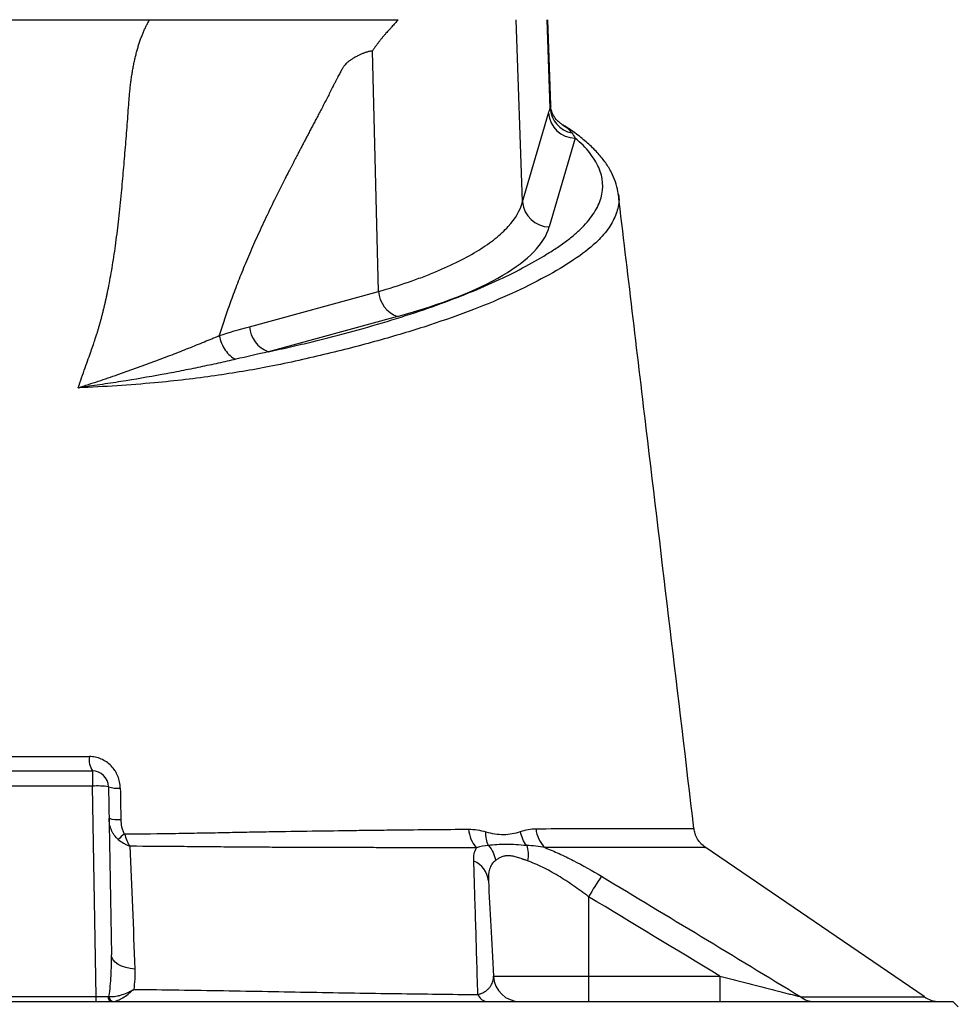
# Model space of a CAD drawing. Header units: millimetres. Extents: x 1899 to 3087, y 857 to 4238.
# Tile 9 of 10: x 2527 to 2877, y 3349 to 3716. Entities that reach past the tile are written whole.
import ezdxf

# ---------------------------------------------------------------- set-up
doc = ezdxf.new("R2010")
doc.units = ezdxf.units.MM
doc.header["$LTSCALE"] = 2

msp = doc.modelspace()

# ---------------------------------------------------------------- linework, layer by layer
at = {"color": 7, "linetype": 'Continuous', "lineweight": 25}
for p, q in [((2714.86, 3648.24), (2712.49, 3716.17)), ((2725.16, 3683.23), (2724.02, 3716.17)), ((2725.41, 3684.35), (2724.3, 3716.17)), ((2661.06, 3614.86), (2658.84, 3704.53)), ((2714.86, 3648.24), (2724.51, 3681.36)), ((2734.47, 3672.05), (2724.81, 3638.93)), ((2750.52, 3651.16), (2750.54, 3651.07)), ((2612.97, 3601.72), (2661.06, 3614.86)), ((2668.15, 3605.55), (2620.06, 3592.41)), ((2500.22, 3436.17), (2554.43, 3436.17)), ((2554.43, 3436.17), (2554.43, 3430.49)), ((2554.43, 3430.49), (2500.22, 3430.49)), ((2555.8, 3352.07), (2554.43, 3430.49)), ((2560.43, 3430.28), (2561.52, 3367.61)), ((2778.55, 3414.69), (2778.54, 3414.69)), ((2864.59, 3352.04), (2782.92, 3407.7)), ((2739.46, 3389.27), (2739.46, 3359.65)), ((2703.96, 3359.65), (2739.46, 3359.65)), ((2739.46, 3359.65), (2739.46, 3350.17)), ((2739.46, 3359.65), (2788.42, 3359.65)), ((2788.42, 3359.65), (2788.42, 3350.17)), ((2498.85, 3352.07), (2555.8, 3352.07)), ((2555.8, 3350.17), (2555.8, 3352.07)), ((2179.32, 3350.17), (2875.32, 3350.17)), ((2877.32, 3348.17), (2875.32, 3350.17))]:
    msp.add_line(p, q, dxfattribs=at)
at = {"color": 7, "linetype": 'Continuous', "lineweight": 25, "flags": 128}
msp.add_lwpolyline([(2570.24, 3362.32), (2568.5, 3362.51), (2566.85, 3362.87), (2565.35, 3363.39), (2564.04, 3364.04), (2562.98, 3364.82), (2562.19, 3365.69), (2561.7, 3366.63), (2561.52, 3367.61)], dxfattribs=at)
at = {"color": 7, "linetype": 'Continuous', "lineweight": 25}
for centre, radius, start, end in [((2734.55, 3682.12), 10.07, 184.3381, 269.5004), ((2735.21, 3683.81), 10.06, 183.3083, 258.6499), ((2724.9, 3649.01), 10.07, 184.3381, 269.5004), ((2672.07, 3615.89), 11.06, 185.3432, 249.2251), ((2623.98, 3602.75), 11.06, 185.3432, 249.2251), ((2561.11, 3440.33), 7.87, 171.457, 211.8655), ((2554.43, 3430.17), 6, 1, 90), ((2556.42, 3401.65), 28.9, 82.0416, 93.962), ((2563.78, 3439.73), 10.03, 250.463, 276.094), ((2563.97, 3428.64), 10.64, 251.7277, 275.8115), ((2705.83, 3415.09), 11.13, 183.3207, 222.7062), ((2730.44, 3415.35), 10.61, 183.9656, 227.277), ((2588.3, 3385.12), 35.18, 128.4857, 133.5301), ((2693.5, 3394.47), 8.62, 4.7371, 68.6701), ((2878.2, 3306.8), 161.41, 146.0682, 149.2737), ((2713.95, 3360.17), 10, 183, 270), ((2562, 3351.92), 1.77, 174.955, 260.7137), ((2562.52, 3352.08), 1.91, 179.3371, 260.4312), ((2702.15, 3354.47), 4.33, 202.7944, 263.0288), ((2823.6, 3358.03), 7.86, 230.6056, 269.5553), ((2870.41, 3360.17), 10, 234.37, 269.9987)]:
    msp.add_arc(centre, radius, start, end, dxfattribs=at)
for centre, major_axis, ratio, start_param, end_param in [((2525.21, 3643.11), (200.21, 0), 0.267961, 5.50752, 6.205244), ((2555.79, 3352.17), (6, -0.03), 0.017433, 4.713708, 5.545875)]:
    msp.add_ellipse(centre, major_axis=major_axis, ratio=ratio, start_param=start_param, end_param=end_param, dxfattribs=at)
for points, knots in [([(2478.98, 3716.17), (2479.59, 3716.17), (2480.8, 3716.17), (2482.63, 3716.17), (2484.46, 3716.17), (2486.29, 3716.17), (2488.13, 3716.17), (2489.96, 3716.17), (2491.81, 3716.17), (2493.65, 3716.17), (2495.5, 3716.17), (2497.35, 3716.17), (2499.2, 3716.17), (2501.06, 3716.17), (2502.92, 3716.17), (2504.78, 3716.17), (2506.65, 3716.17), (2508.52, 3716.17), (2510.39, 3716.17), (2512.26, 3716.17), (2514.14, 3716.17), (2516.02, 3716.17), (2517.91, 3716.17), (2519.79, 3716.17), (2521.69, 3716.17), (2523.58, 3716.17), (2525.48, 3716.17), (2527.92, 3716.17), (2530.9, 3716.17), (2534.41, 3716.17), (2537.92, 3716.17), (2541.42, 3716.17), (2544.9, 3716.17), (2548.38, 3716.17), (2551.84, 3716.17), (2555.29, 3716.17), (2558.74, 3716.17), (2562.17, 3716.17), (2565.59, 3716.17), (2569, 3716.17), (2572.4, 3716.17), (2574.66, 3716.17), (2575.78, 3716.17)], [0, 0, 0, 0, 0.0193472, 0.0386655, 0.0579573, 0.0772248, 0.0964706, 0.115697, 0.1349064, 0.1541013, 0.173284, 0.192457, 0.2116228, 0.2307837, 0.2499422, 0.2691007, 0.2882616, 0.3074275, 0.3266007, 0.3457836, 0.3649788, 0.3841885, 0.4034152, 0.4226614, 0.4419294, 0.4612217, 0.4805405, 0.4998883, 0.5358038, 0.5716275, 0.6073749, 0.6430613, 0.6787023, 0.7143134, 0.7499103, 0.7855086, 0.8211239, 0.8567718, 0.8924679, 0.9282277, 0.9640667, 1, 1, 1, 1]), ([(2550.42, 3582.68), (2550.86, 3583.94), (2551.69, 3586.31), (2552.87, 3589.64), (2553.89, 3592.53), (2554.75, 3594.99), (2555.45, 3597.01), (2555.98, 3598.59), (2556.39, 3599.88), (2556.72, 3601.03), (2557.05, 3602.18), (2557.38, 3603.35), (2557.7, 3604.54), (2558.01, 3605.73), (2558.32, 3606.94), (2558.62, 3608.17), (2558.92, 3609.4), (2559.21, 3610.65), (2559.5, 3611.92), (2559.78, 3613.19), (2560.05, 3614.48), (2560.32, 3615.79), (2561, 3619.17), (2562.02, 3624.88), (2563.25, 3633.17), (2564.36, 3642.15), (2565.13, 3649.8), (2565.67, 3655.87), (2566.04, 3660.11), (2566.41, 3664.36), (2566.76, 3668.6), (2567.1, 3672.84), (2567.44, 3677.07), (2567.76, 3681.31), (2568.01, 3684.82), (2568.22, 3687.61), (2568.41, 3689.64), (2568.63, 3691.62), (2568.87, 3693.55), (2569.14, 3695.42), (2569.44, 3697.24), (2569.77, 3699.01), (2570.12, 3700.73), (2570.5, 3702.39), (2570.9, 3704.01), (2571.33, 3705.57), (2571.79, 3707.07), (2572.28, 3708.53), (2572.8, 3709.93), (2573.34, 3711.28), (2573.91, 3712.58), (2574.5, 3713.83), (2575.12, 3715.03), (2575.57, 3715.79), (2575.78, 3716.17)], [0, 0, 0, 0, 0.028981, 0.05462, 0.076899, 0.095804, 0.111324, 0.123447, 0.132169, 0.140832, 0.149578, 0.158407, 0.16732, 0.176318, 0.1854, 0.194567, 0.20382, 0.213157, 0.222581, 0.232091, 0.241687, 0.25137, 0.26114, 0.31708, 0.377982, 0.443881, 0.514805, 0.545901, 0.57699, 0.608072, 0.639147, 0.670215, 0.701275, 0.732327, 0.763372, 0.778693, 0.793665, 0.808292, 0.822579, 0.836529, 0.850148, 0.863441, 0.876413, 0.88907, 0.901419, 0.913467, 0.92522, 0.936688, 0.947878, 0.958799, 0.969461, 0.979875, 0.990051, 1, 1, 1, 1]), ([(2575.78, 3716.17), (2576.35, 3716.17), (2577.47, 3716.17), (2579.16, 3716.17), (2580.84, 3716.17), (2582.51, 3716.17), (2584.19, 3716.17), (2585.85, 3716.17), (2587.52, 3716.17), (2589.18, 3716.17), (2590.84, 3716.17), (2592.49, 3716.17), (2594.15, 3716.17), (2595.79, 3716.17), (2597.44, 3716.17), (2599.08, 3716.17), (2600.72, 3716.17), (2602.35, 3716.17), (2603.98, 3716.17), (2605.61, 3716.17), (2607.23, 3716.17), (2608.85, 3716.17), (2610.46, 3716.17), (2612.08, 3716.17), (2613.69, 3716.17), (2615.29, 3716.17), (2616.89, 3716.17), (2618.49, 3716.17), (2620.08, 3716.17), (2621.68, 3716.17), (2623.26, 3716.17), (2624.85, 3716.17), (2626.87, 3716.17), (2629.36, 3716.17), (2632.34, 3716.17), (2635.44, 3716.17), (2638.66, 3716.17), (2641.99, 3716.17), (2645.43, 3716.17), (2648.99, 3716.17), (2652.67, 3716.17), (2656.46, 3716.17), (2660.37, 3716.17), (2664.39, 3716.17), (2667.09, 3716.17), (2668.47, 3716.17)], [0, 0, 0, 0, 0.015477, 0.030978, 0.046504, 0.062058, 0.077641, 0.093256, 0.108905, 0.124589, 0.140311, 0.156072, 0.171875, 0.187721, 0.203613, 0.219552, 0.235541, 0.25158, 0.267673, 0.28382, 0.300024, 0.316286, 0.332608, 0.348993, 0.365441, 0.381955, 0.398535, 0.415185, 0.431905, 0.448697, 0.465563, 0.482505, 0.499523, 0.530827, 0.563981, 0.599002, 0.635904, 0.674699, 0.715397, 0.758009, 0.802541, 0.849, 0.897393, 0.947725, 1, 1, 1, 1]), ([(2668.47, 3716.17), (2668.05, 3715.7), (2667.27, 3714.82), (2666.18, 3713.61), (2665.26, 3712.6), (2664.53, 3711.79), (2663.98, 3711.18), (2663.43, 3710.57), (2662.84, 3709.87), (2662.14, 3709.01), (2661.46, 3708.14), (2660.78, 3707.26), (2660.12, 3706.37), (2659.47, 3705.46), (2659.05, 3704.84), (2658.84, 3704.53)], [0, 0, 0, 0, 0.130608, 0.242339, 0.335183, 0.409136, 0.464192, 0.500351, 0.573381, 0.645815, 0.717679, 0.789002, 0.85981, 0.930133, 1, 1, 1, 1]), ([(2658.84, 3704.53), (2658.68, 3704.51), (2658.36, 3704.46), (2657.87, 3704.37), (2657.39, 3704.26), (2656.89, 3704.13), (2656.4, 3703.98), (2655.9, 3703.82), (2655.4, 3703.63), (2654.89, 3703.42), (2654.38, 3703.19), (2653.86, 3702.95), (2653.1, 3702.55), (2652.14, 3702.02), (2651.04, 3701.35), (2650.09, 3700.7), (2649.3, 3700.07), (2648.67, 3699.46), (2648.23, 3698.92), (2647.92, 3698.43), (2647.65, 3697.98), (2647.34, 3697.45), (2647, 3696.84), (2646.63, 3696.15), (2646.22, 3695.37), (2645.77, 3694.51), (2645.29, 3693.56), (2644.77, 3692.54), (2643.77, 3690.54), (2642.45, 3687.89), (2640.98, 3685.03), (2639.83, 3682.87), (2638.9, 3681.1), (2638, 3679.39), (2637.12, 3677.74), (2636.28, 3676.13), (2635.46, 3674.58), (2634.68, 3673.08), (2633.92, 3671.64), (2633.19, 3670.25), (2632.49, 3668.91), (2631.82, 3667.62), (2631.17, 3666.39), (2630.56, 3665.21), (2629.97, 3664.08), (2629.41, 3663.01), (2628.88, 3661.99), (2628.38, 3661.02), (2627.91, 3660.11), (2627.47, 3659.25), (2627.05, 3658.44), (2626.66, 3657.69), (2625.08, 3654.58), (2622.39, 3649.2), (2618.73, 3641.58), (2615.35, 3634.24), (2612.27, 3627.19), (2609.48, 3620.42), (2607.36, 3614.93), (2605.81, 3610.68), (2604.72, 3607.58), (2603.69, 3604.51), (2602.7, 3601.46), (2602.07, 3599.42), (2601.76, 3598.41)], [0, 0, 0, 0, 0.004953, 0.009964, 0.015038, 0.020178, 0.025387, 0.030669, 0.036026, 0.041461, 0.046978, 0.052578, 0.058265, 0.072186, 0.084567, 0.095429, 0.104801, 0.112729, 0.119293, 0.122887, 0.127182, 0.132181, 0.137886, 0.144299, 0.151421, 0.159252, 0.167792, 0.177042, 0.187003, 0.22152, 0.248268, 0.26489, 0.281022, 0.296665, 0.311817, 0.32648, 0.340653, 0.354336, 0.367529, 0.380233, 0.392447, 0.404171, 0.415405, 0.42615, 0.436405, 0.44617, 0.455445, 0.464231, 0.472527, 0.480333, 0.487649, 0.494476, 0.500813, 0.571801, 0.63934, 0.703455, 0.764173, 0.821528, 0.87556, 0.901234, 0.926509, 0.951391, 0.975886, 1, 1, 1, 1]), ([(2729.42, 3677.25), (2729.11, 3677.46), (2728.38, 3677.93), (2726.97, 3679.38), (2725.85, 3681.43), (2725.35, 3683.16), (2725.35, 3683.94), (2725.35, 3684.04)], [0, 0, 0, 0, 0.193778, 0.44378, 0.703682, 0.958667, 1, 1, 1, 1]), ([(2750.49, 3651.08), (2750.47, 3651.43), (2750.35, 3653), (2749.54, 3655.76), (2748.04, 3659.32), (2745.88, 3662.84), (2743.1, 3666.33), (2739.66, 3669.78), (2735.53, 3673.15), (2732.1, 3675.63), (2729.86, 3676.95), (2729.42, 3677.21)], [0, 0, 0, 0, 0.0334732, 0.1537719, 0.2769909, 0.4051179, 0.5390179, 0.6781244, 0.8206941, 0.9646892, 1, 1, 1, 1]), ([(2620.06, 3592.41), (2621.46, 3592.71), (2622.84, 3593.01), (2625.59, 3593.62), (2626.96, 3593.93), (2631.03, 3594.86), (2633.71, 3595.49), (2641.61, 3597.41), (2646.73, 3598.72), (2661.6, 3602.78), (2670.89, 3605.63), (2683.86, 3610.13), (2688.02, 3611.67), (2696.01, 3614.83), (2699.81, 3616.43), (2710.6, 3621.3), (2717.02, 3624.64), (2724.13, 3628.93), (2725.51, 3629.79), (2727.51, 3631.09), (2728.16, 3631.53), (2729.44, 3632.4), (2730.06, 3632.84), (2731.86, 3634.17), (2732.99, 3635.06), (2735.12, 3636.86), (2736.11, 3637.77), (2737.93, 3639.6), (2738.77, 3640.53), (2740.28, 3642.37), (2740.95, 3643.3), (2742.72, 3646.08), (2743.57, 3647.94), (2745.14, 3653.52), (2744.88, 3657.27), (2742.43, 3662.91), (2741.28, 3664.77), (2738.35, 3668.45), (2736.57, 3670.26), (2734.47, 3672.05)], [0, 0, 0, 0, 0.015625, 0.015625, 0.03125, 0.03125, 0.0625, 0.0625, 0.125, 0.125, 0.25, 0.25, 0.3125, 0.3125, 0.375, 0.375, 0.5, 0.5, 0.53125, 0.53125, 0.546875, 0.546875, 0.5625, 0.5625, 0.59375, 0.59375, 0.625, 0.625, 0.65625, 0.65625, 0.6875, 0.6875, 0.75, 0.75, 0.875, 0.875, 0.9375, 0.9375, 1, 1, 1, 1]), ([(2661.06, 3614.86), (2665, 3615.99), (2668.75, 3617.17), (2674.09, 3619), (2675.81, 3619.62), (2679.16, 3620.88), (2680.77, 3621.52), (2688.58, 3624.74), (2693.96, 3627.45), (2700.76, 3631.69), (2702.82, 3633.13), (2705.58, 3635.34), (2706.44, 3636.08), (2708.04, 3637.57), (2708.78, 3638.32), (2712.2, 3642.08), (2714, 3645.14), (2714.86, 3648.24)], [0, 0, 0, 0, 0.125, 0.125, 0.1875, 0.1875, 0.25, 0.25, 0.5, 0.5, 0.625, 0.625, 0.6875, 0.6875, 0.75, 0.75, 1, 1, 1, 1]), ([(2778.75, 3414.71), (2772.82, 3464.43), (2763.42, 3543.24), (2754.02, 3622.06), (2750.55, 3651.17)], [0, 0, 0, 0, 0.630721, 1, 1, 1, 1]), ([(2549.19, 3578.96), (2549.19, 3578.97), (2549.2, 3578.98), (2549.22, 3578.98), (2549.23, 3578.99), (2549.26, 3579), (2549.28, 3579.01), (2549.33, 3579.03), (2549.37, 3579.04), (2549.49, 3579.08), (2549.57, 3579.1), (2549.8, 3579.18), (2549.96, 3579.23), (2550.43, 3579.39), (2550.74, 3579.49), (2551.68, 3579.8), (2552.3, 3580), (2554.17, 3580.61), (2555.4, 3581.02), (2559.09, 3582.26), (2561.51, 3583.09), (2568.64, 3585.56), (2573.23, 3587.21), (2579.87, 3589.68), (2582.04, 3590.5), (2586.26, 3592.13), (2588.32, 3592.94), (2592.34, 3594.54), (2594.29, 3595.34), (2597.15, 3596.51), (2598.09, 3596.89), (2599.48, 3597.47), (2600.17, 3597.75), (2600.97, 3598.08), (2601.37, 3598.25), (2601.54, 3598.32), (2601.65, 3598.37), (2601.7, 3598.39), (2601.76, 3598.41)], [0, 0, 0, 0, 0.000488, 0.000488, 0.000977, 0.000977, 0.001953, 0.001953, 0.003906, 0.003906, 0.007813, 0.007813, 0.015625, 0.015625, 0.03125, 0.03125, 0.0625, 0.0625, 0.125, 0.125, 0.25, 0.25, 0.5, 0.5, 0.625, 0.625, 0.75, 0.75, 0.875, 0.875, 0.9375, 0.9375, 0.96875, 0.984375, 0.992187, 0.996094, 0.996094, 1, 1, 1, 1]), ([(2601.76, 3598.41), (2601.94, 3597.45), (2602.23, 3596.49), (2602.98, 3594.67), (2603.45, 3593.81), (2604.54, 3592.25), (2605.15, 3591.55), (2606.47, 3590.39), (2607.17, 3589.93), (2607.89, 3589.6)], [0, 0, 0, 0, 0.25, 0.25, 0.5, 0.5, 0.75, 0.75, 1, 1, 1, 1]), ([(2607.89, 3589.6), (2605.75, 3589.11), (2603.58, 3588.62), (2599.15, 3587.64), (2596.88, 3587.16), (2592.27, 3586.2), (2589.93, 3585.72), (2585.16, 3584.79), (2582.73, 3584.32), (2575.34, 3582.97), (2570.28, 3582.11), (2562.5, 3580.88), (2559.87, 3580.48), (2555.89, 3579.9), (2554.56, 3579.71), (2552.55, 3579.43), (2551.88, 3579.33), (2550.87, 3579.2), (2550.54, 3579.15), (2550.03, 3579.08), (2549.86, 3579.06), (2549.61, 3579.02), (2549.53, 3579.01), (2549.4, 3579), (2549.36, 3578.99), (2549.29, 3578.98), (2549.27, 3578.98), (2549.24, 3578.97), (2549.23, 3578.97), (2549.21, 3578.97), (2549.2, 3578.97), (2549.19, 3578.96)], [0, 0, 0, 0, 0.125, 0.125, 0.25, 0.25, 0.375, 0.375, 0.5, 0.5, 0.75, 0.75, 0.875, 0.875, 0.9375, 0.9375, 0.96875, 0.96875, 0.984375, 0.984375, 0.992188, 0.992188, 0.996094, 0.996094, 0.998047, 0.998047, 0.999023, 0.999023, 0.999512, 0.999512, 1, 1, 1, 1]), ([(2501.32, 3441.5), (2509.91, 3441.49), (2518.57, 3441.49), (2531.68, 3441.49), (2536.03, 3441.49), (2544.71, 3441.49), (2549.03, 3441.49), (2553.33, 3441.5)], [0, 0, 0, 0, 0.5, 0.5, 0.75, 0.75, 1, 1, 1, 1]), ([(2564.85, 3429.76), (2564.83, 3430.52), (2564.75, 3431.28), (2564.44, 3432.79), (2564.22, 3433.52), (2563.78, 3434.58), (2563.62, 3434.92), (2563.27, 3435.6), (2563.07, 3435.94), (2562.44, 3436.9), (2561.97, 3437.49), (2560.91, 3438.58), (2560.32, 3439.08), (2559.08, 3439.93), (2558.42, 3440.3), (2557.38, 3440.74), (2557.02, 3440.88), (2556.3, 3441.1), (2555.93, 3441.2), (2554.83, 3441.42), (2554.09, 3441.5), (2553.33, 3441.5)], [0, 0, 0, 0, 0.125, 0.125, 0.25, 0.25, 0.3125, 0.3125, 0.375, 0.375, 0.5, 0.5, 0.625, 0.625, 0.75, 0.75, 0.8125, 0.8125, 0.875, 0.875, 1, 1, 1, 1]), ([(2564.07, 3410.63), (2563.49, 3411.1), (2562.99, 3411.65), (2562.35, 3412.55), (2562.15, 3412.86), (2561.8, 3413.51), (2561.64, 3413.84), (2561.22, 3414.86), (2561.01, 3415.56), (2560.72, 3417.03), (2560.64, 3417.78), (2560.63, 3418.53)], [0, 0, 0, 0, 0.25, 0.25, 0.375, 0.375, 0.5, 0.5, 0.75, 0.75, 1, 1, 1, 1]), ([(2565.05, 3418.05), (2565.06, 3417.11), (2565.15, 3416.18), (2565.45, 3414.81), (2565.58, 3414.35), (2565.92, 3413.47), (2566.13, 3413.04), (2566.41, 3412.66)], [0, 0, 0, 0, 0.5, 0.5, 0.75, 0.75, 1, 1, 1, 1]), ([(2566.41, 3412.66), (2572.93, 3412.73), (2579.28, 3412.81), (2587.03, 3412.92), (2588.57, 3412.95), (2591.63, 3413), (2593.15, 3413.02), (2597.67, 3413.1), (2600.62, 3413.15), (2604.95, 3413.24), (2606.38, 3413.27), (2608.5, 3413.31), (2609.21, 3413.32), (2610.61, 3413.36), (2611.31, 3413.37), (2614.79, 3413.43), (2617.56, 3413.48), (2625.78, 3413.62), (2631.16, 3413.7), (2641.73, 3413.86), (2646.92, 3413.93), (2654.55, 3414.03), (2657.07, 3414.06), (2662.06, 3414.12), (2664.53, 3414.15), (2676.71, 3414.28), (2685.96, 3414.37), (2694.71, 3414.45)], [0, 0, 0, 0, 0.125, 0.125, 0.15625, 0.15625, 0.1875, 0.1875, 0.25, 0.25, 0.28125, 0.28125, 0.296875, 0.296875, 0.3125, 0.3125, 0.375, 0.375, 0.5, 0.5, 0.625, 0.625, 0.6875, 0.6875, 0.75, 0.75, 1, 1, 1, 1]), ([(2694.71, 3414.45), (2695.8, 3414.45), (2696.87, 3414.37), (2699.01, 3414.03), (2700.07, 3413.78), (2701.13, 3413.48)], [0, 0, 0, 0, 0.5, 0.5, 1, 1, 1, 1]), ([(2702.18, 3408.36), (2701.81, 3409.09), (2701.53, 3409.9), (2701.17, 3411.64), (2701.1, 3412.55), (2701.13, 3413.48)], [0, 0, 0, 0, 0.5, 0.5, 1, 1, 1, 1]), ([(2701.13, 3413.48), (2703.39, 3412.85), (2705.61, 3412.49), (2708.86, 3412.51), (2709.93, 3412.61), (2712.01, 3412.97), (2713.03, 3413.23), (2714.04, 3413.55)], [0, 0, 0, 0, 0.5, 0.5, 0.75, 0.75, 1, 1, 1, 1]), ([(2714.04, 3413.55), (2715, 3413.86), (2715.97, 3414.13), (2717.91, 3414.51), (2718.88, 3414.61), (2719.85, 3414.62)], [0, 0, 0, 0, 0.5, 0.5, 1, 1, 1, 1]), ([(2716.4, 3408.34), (2715.81, 3409.08), (2715.31, 3409.9), (2714.52, 3411.67), (2714.22, 3412.6), (2714.04, 3413.55)], [0, 0, 0, 0, 0.5, 0.5, 1, 1, 1, 1]), ([(2782.95, 3407.71), (2782.4, 3408.14), (2781.29, 3408.98), (2780.01, 3410.75), (2779.08, 3412.68), (2778.88, 3414.09), (2778.78, 3414.74)], [0, 0, 0, 0, 0.245647, 0.494776, 0.767242, 1, 1, 1, 1]), ([(2564.07, 3410.63), (2564.7, 3410.11), (2565.37, 3409.65), (2566.46, 3409.01), (2566.83, 3408.8), (2567.41, 3408.52), (2567.6, 3408.42), (2568, 3408.24), (2568.2, 3408.16), (2568.39, 3408.08)], [0, 0, 0, 0, 0.5, 0.5, 0.75, 0.75, 0.875, 0.875, 1, 1, 1, 1]), ([(2566.41, 3412.66), (2566.67, 3411.83), (2566.97, 3411.03), (2567.46, 3409.88), (2567.64, 3409.51), (2567.91, 3408.96), (2568.01, 3408.78), (2568.2, 3408.42), (2568.3, 3408.24), (2568.39, 3408.08)], [0, 0, 0, 0, 0.5, 0.5, 0.75, 0.75, 0.875, 0.875, 1, 1, 1, 1]), ([(2697.65, 3407.54), (2688.81, 3407.54), (2679.48, 3407.54), (2667.18, 3407.55), (2664.69, 3407.55), (2659.66, 3407.56), (2657.11, 3407.56), (2649.41, 3407.58), (2644.17, 3407.59), (2633.5, 3407.62), (2628.06, 3407.65), (2619.76, 3407.69), (2616.97, 3407.7), (2612.74, 3407.73), (2611.33, 3407.74), (2608.48, 3407.76), (2607.04, 3407.78), (2602.68, 3407.81), (2599.72, 3407.84), (2593.68, 3407.89), (2590.6, 3407.92), (2581.28, 3407.99), (2574.91, 3408.04), (2568.39, 3408.08)], [0, 0, 0, 0, 0.25, 0.25, 0.3125, 0.3125, 0.375, 0.375, 0.5, 0.5, 0.625, 0.625, 0.6875, 0.6875, 0.71875, 0.71875, 0.75, 0.75, 0.8125, 0.8125, 0.875, 0.875, 1, 1, 1, 1]), ([(2716.4, 3408.34), (2715.01, 3408.43), (2713.69, 3408.54), (2711.13, 3408.72), (2709.9, 3408.78), (2707.53, 3408.79), (2706.38, 3408.73), (2704.2, 3408.56), (2703.15, 3408.45), (2702.18, 3408.36)], [0, 0, 0, 0, 0.25, 0.25, 0.5, 0.5, 0.75, 0.75, 1, 1, 1, 1]), ([(2702.18, 3408.36), (2702.85, 3407.56), (2703.41, 3406.67), (2704.27, 3404.77), (2704.56, 3403.76), (2704.7, 3402.74)], [0, 0, 0, 0, 0.5, 0.5, 1, 1, 1, 1]), ([(2716.4, 3408.34), (2716.66, 3407.54), (2716.82, 3406.63), (2716.93, 3404.69), (2716.88, 3403.66), (2716.73, 3402.62)], [0, 0, 0, 0, 0.5, 0.5, 1, 1, 1, 1]), ([(2723.24, 3407.56), (2724.96, 3406.88), (2726.69, 3406.14), (2729.32, 3404.94), (2730.2, 3404.52), (2731.97, 3403.67), (2732.86, 3403.22), (2737.3, 3400.96), (2740.81, 3399), (2744.28, 3396.9)], [0, 0, 0, 0, 0.25, 0.25, 0.375, 0.375, 0.5, 0.5, 1, 1, 1, 1]), ([(2698.16, 3352.79), (2698.03, 3357.44), (2697.9, 3361.97), (2697.64, 3370.78), (2697.51, 3375.07), (2697.26, 3383.38), (2697.13, 3387.4), (2696.89, 3395.16), (2696.76, 3398.9), (2696.64, 3402.5)], [0, 0, 0, 0, 0.25, 0.25, 0.5, 0.5, 0.75, 0.75, 1, 1, 1, 1]), ([(2704.7, 3402.74), (2704.19, 3402.36), (2703.76, 3401.9), (2703.04, 3400.84), (2702.76, 3400.24), (2702.15, 3398.31), (2702.01, 3396.82), (2702.1, 3395.18)], [0, 0, 0, 0, 0.25, 0.25, 0.5, 0.5, 1, 1, 1, 1]), ([(2716.73, 3402.62), (2716.49, 3402.7), (2716.07, 3402.85), (2715.53, 3403.05), (2715.13, 3403.19), (2714.57, 3403.39), (2713.87, 3403.64), (2712.68, 3404.03), (2711.25, 3404.42), (2709.63, 3404.63), (2708.14, 3404.49), (2707.05, 3404.13), (2706.26, 3403.76), (2705.73, 3403.46), (2705.2, 3403.11), (2704.88, 3402.88), (2704.7, 3402.74)], [0, 0, 0, 0, 0.044658, 0.080322, 0.106986, 0.124642, 0.191227, 0.24873, 0.37291, 0.49831, 0.623062, 0.748567, 0.807272, 0.874189, 0.92559, 1, 1, 1, 1]), ([(2739.46, 3389.27), (2737.61, 3390.69), (2735.74, 3392.05), (2732.89, 3394.01), (2731.94, 3394.65), (2730.01, 3395.9), (2729.04, 3396.5), (2726.15, 3398.24), (2724.23, 3399.3), (2721.36, 3400.71), (2720.4, 3401.15), (2718.54, 3401.95), (2717.62, 3402.31), (2716.73, 3402.62)], [0, 0, 0, 0, 0.25, 0.25, 0.375, 0.375, 0.5, 0.5, 0.75, 0.75, 0.875, 0.875, 1, 1, 1, 1]), ([(2702.1, 3395.18), (2702.38, 3389.87), (2702.67, 3384.24), (2703.29, 3372.37), (2703.62, 3366.15), (2703.96, 3359.65)], [0, 0, 0, 0, 0.5, 0.5, 1, 1, 1, 1]), ([(2744.28, 3396.9), (2756.68, 3389.42), (2769.08, 3381.96), (2793.86, 3366.99), (2806.25, 3359.49), (2818.61, 3351.96)], [0, 0, 0, 0, 0.5, 0.5, 1, 1, 1, 1]), ([(2560.62, 3352.1), (2561.02, 3354.66), (2561.26, 3357.24), (2561.53, 3362.41), (2561.57, 3365.01), (2561.52, 3367.61)], [0, 0, 0, 0, 0.5, 0.5, 1, 1, 1, 1]), ([(2698.16, 3352.79), (2698.55, 3352.9), (2698.89, 3353.01), (2699.52, 3353.25), (2699.8, 3353.38), (2700.58, 3353.77), (2701.02, 3354.05), (2701.76, 3354.61), (2702.07, 3354.9), (2702.61, 3355.48), (2702.83, 3355.78), (2703.4, 3356.66), (2703.64, 3357.26), (2703.94, 3358.45), (2703.99, 3359.05), (2703.96, 3359.65)], [0, 0, 0, 0, 0.0625, 0.0625, 0.125, 0.125, 0.25, 0.25, 0.375, 0.375, 0.5, 0.5, 0.75, 0.75, 1, 1, 1, 1]), ([(2788.42, 3359.65), (2791.03, 3358.98), (2793.64, 3358.31), (2798.84, 3356.98), (2801.43, 3356.32), (2805.3, 3355.33), (2806.59, 3355), (2809.15, 3354.35), (2810.41, 3354.03), (2812.29, 3353.55), (2812.91, 3353.4), (2814.13, 3353.09), (2814.74, 3352.93), (2815.93, 3352.63), (2816.5, 3352.49), (2817.6, 3352.21), (2818.13, 3352.08), (2818.61, 3351.96)], [0, 0, 0, 0, 0.25, 0.25, 0.5, 0.5, 0.625, 0.625, 0.75, 0.75, 0.8125, 0.8125, 0.875, 0.875, 0.9375, 0.9375, 1, 1, 1, 1]), ([(2560.62, 3352.1), (2561.24, 3352.01), (2561.93, 3352.02), (2563.02, 3352.15), (2563.39, 3352.21), (2564.15, 3352.38), (2564.55, 3352.48), (2565.73, 3352.83), (2566.54, 3353.12), (2567.76, 3353.66), (2568.17, 3353.85), (2568.79, 3354.17), (2569, 3354.28), (2569.41, 3354.5), (2569.62, 3354.62), (2569.83, 3354.73)], [0, 0, 0, 0, 0.25, 0.25, 0.375, 0.375, 0.5, 0.5, 0.75, 0.75, 0.875, 0.875, 0.9375, 0.9375, 1, 1, 1, 1]), ([(2562.21, 3350.2), (2562.74, 3350.26), (2563.32, 3350.42), (2564.22, 3350.79), (2564.53, 3350.93), (2565.16, 3351.25), (2565.49, 3351.43), (2566.46, 3352.02), (2567.13, 3352.48), (2568.13, 3353.26), (2568.47, 3353.53), (2568.98, 3353.97), (2569.15, 3354.12), (2569.49, 3354.42), (2569.66, 3354.58), (2569.83, 3354.73)], [0, 0, 0, 0, 0.25, 0.25, 0.375, 0.375, 0.5, 0.5, 0.75, 0.75, 0.875, 0.875, 0.9375, 0.9375, 1, 1, 1, 1]), ([(2569.83, 3354.73), (2581.13, 3354.61), (2592.31, 3354.45), (2608.88, 3354.17), (2614.37, 3354.08), (2625.29, 3353.88), (2630.72, 3353.78), (2646.9, 3353.49), (2657.49, 3353.32), (2678.22, 3353.03), (2688.32, 3352.9), (2698.16, 3352.79)], [0, 0, 0, 0, 0.25, 0.25, 0.375, 0.375, 0.5, 0.5, 0.75, 0.75, 1, 1, 1, 1])]:
    msp.add_open_spline(points, degree=3, knots=knots, dxfattribs=at)
for points in [[(2724.51, 3681.36), (2724.72, 3682.09), (2724.94, 3682.72), (2725.16, 3683.23)], [(2733.23, 3673.95), (2733.66, 3673.36), (2734.07, 3672.72), (2734.47, 3672.05)], [(2601.76, 3598.41), (2605.48, 3599.64), (2609.22, 3600.69), (2612.97, 3601.72)], [(2620.06, 3592.41), (2616.09, 3591.47), (2612.03, 3590.56), (2607.89, 3589.6)], [(2549.12, 3578.96), (2549.55, 3580.2), (2549.98, 3581.44), (2550.42, 3582.68)], [(2564.85, 3429.76), (2564.91, 3425.86), (2564.98, 3421.95), (2565.05, 3418.05)], [(2568.39, 3408.08), (2569.1, 3392.93), (2569.7, 3377.66), (2570.24, 3362.32)], [(2696.64, 3402.5), (2696.57, 3404.44), (2696.88, 3406.13), (2697.65, 3407.54)], [(2702.18, 3408.36), (2700.58, 3408.29), (2699.08, 3408.06), (2697.65, 3407.54)], [(2723.24, 3407.56), (2720.91, 3408.06), (2718.62, 3408.28), (2716.4, 3408.34)], [(2788.42, 3359.65), (2772.11, 3369.55), (2755.78, 3379.4), (2739.46, 3389.27)], [(2570.24, 3362.32), (2570.33, 3359.77), (2570.21, 3357.24), (2569.83, 3354.73)], [(2560.23, 3352.08), (2560.37, 3352.08), (2560.5, 3352.09), (2560.62, 3352.1)]]:
    msp.add_open_spline(points, degree=3, dxfattribs=at)
at = {"color": 8, "linetype": 'Continuous', "lineweight": 25}
for points, knots in [([(2725.16, 3683.23), (2725.35, 3683.65), (2725.56, 3684.11), (2725.39, 3684.35), (2725.37, 3684.37)], [0, 0, 0, 0, 0.918922, 1, 1, 1, 1]), ([(2729.42, 3677.2), (2730.34, 3676.61), (2731.87, 3675.62), (2732.84, 3674.42), (2733.23, 3673.95)], [0, 0, 0, 0, 0.603969, 1, 1, 1, 1]), ([(2750.54, 3651.07), (2750.55, 3651.03), (2751.05, 3649.3), (2750.46, 3645.81), (2748.6, 3640.61), (2745.44, 3636.35), (2740.83, 3631.65), (2734.18, 3626.58), (2723.5, 3620.24), (2711.09, 3614.05), (2696.7, 3608.03), (2680.43, 3602.26), (2662.23, 3596.76), (2645.61, 3592.44), (2631.43, 3589.16), (2621, 3586.92), (2610.55, 3585.04), (2600.15, 3583.42), (2589.18, 3581.99), (2577.02, 3580.72), (2563.68, 3579.63), (2553.99, 3579.18), (2549.12, 3578.96)], [0, 0, 0, 0, 0.0009906, 0.0553122, 0.110826, 0.166741, 0.1931502, 0.2646317, 0.3367148, 0.4101773, 0.484034, 0.558982, 0.6343682, 0.7111096, 0.7496892, 0.7883324, 0.8210312, 0.8538812, 0.8872654, 0.9208642, 0.960217, 1, 1, 1, 1]), ([(2719.85, 3414.62), (2724.89, 3414.64), (2734.97, 3414.69), (2748.08, 3414.72), (2757.86, 3414.71), (2764.51, 3414.7), (2769.49, 3414.69), (2774.03, 3414.69), (2777.29, 3414.69), (2778.82, 3414.69), (2778.6, 3414.69), (2778.55, 3414.69)], [0, 0, 0, 0, 0.1503, 0.301329, 0.454871, 0.532159, 0.609672, 0.726044, 0.844052, 0.962903, 1, 1, 1, 1]), ([(2782.86, 3407.61), (2782.91, 3407.61), (2783.14, 3407.61), (2781.67, 3407.61), (2778.39, 3407.61), (2773.76, 3407.61), (2768.73, 3407.6), (2762.23, 3407.59), (2752.44, 3407.59), (2739.05, 3407.57), (2728.52, 3407.56), (2723.24, 3407.56)], [0, 0, 0, 0, 0.037004, 0.153999, 0.273564, 0.393998, 0.468391, 0.542784, 0.692895, 0.846038, 1, 1, 1, 1]), ([(2818.61, 3351.96), (2823.09, 3351.95), (2832.09, 3351.92), (2843.07, 3351.92), (2852.08, 3351.91), (2858.8, 3351.91), (2862.98, 3351.91), (2864.89, 3351.91), (2864.58, 3351.91), (2864.51, 3351.91)], [0, 0, 0, 0, 0.155391, 0.311853, 0.47168, 0.632663, 0.789899, 0.948236, 1, 1, 1, 1])]:
    msp.add_open_spline(points, degree=3, knots=knots, dxfattribs=at)

doc.saveas('drawing.dxf')
